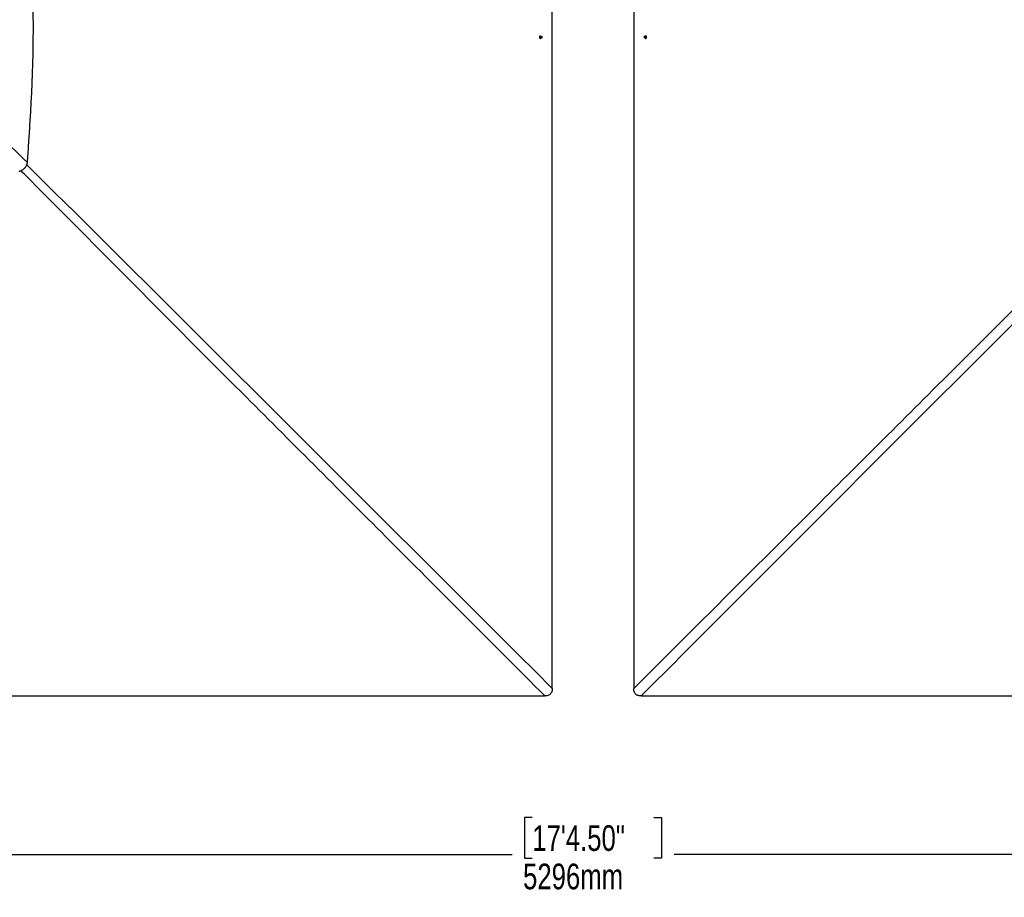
# Model space of a CAD drawing. Header units: millimetres. Extents: x 20 to 20084, y 40 to 15282.
# Tile 46 of 93: x 5640 to 9478, y 8941 to 12361. Entities that reach past the tile are written whole.
import ezdxf

# ---------------------------------------------------------------- set-up
doc = ezdxf.new("R2010")
doc.units = ezdxf.units.MM
doc.header["$LTSCALE"] = 2
doc.layers.add('COMPONENT_GEOMETRY', color=7, linetype='Continuous')
doc.styles.add('SLDTEXTSTYLE0', font='TXT', dxfattribs={"width": 0.75})
doc.dimstyles.new('SLDDIMSTYLE0', dxfattribs={"dimtxt": 100, "dimasz": 6.604, "dimexe": 0, "dimexo": 0.0625, "dimgap": 25, "dimtad": 0, "dimtih": 1, "dimtoh": 1, "dimdec": 1, "dimrnd": 1e-09, "dimzin": 12, "dimdsep": 46, "dimtxsty": 'SLDTEXTSTYLE0', "dimsah": 1, "dimcen": 0.09, "dimadec": 0, "dimazin": 3, "dimtfac": 1, "dimtdec": 1, "dimtofl": 0, "dimtmove": 0, "dimatfit": 3, "dimfxl": 1, "dimfrac": 2, "dimtolj": 1, "dimtzin": 12, "dimarcsym": 0})
doc.dimstyles.new('SLDDIMSTYLE1', dxfattribs={"dimtxt": 100, "dimasz": 6.604, "dimexe": 0, "dimexo": 0.0625, "dimgap": 25, "dimtad": 0, "dimtih": 1, "dimtoh": 1, "dimdec": 0, "dimrnd": 1e-09, "dimzin": 12, "dimdsep": 46, "dimtxsty": 'SLDTEXTSTYLE0', "dimsah": 1, "dimcen": 0.09, "dimadec": 0, "dimazin": 3, "dimtfac": 1, "dimtdec": 0, "dimtofl": 0, "dimtmove": 0, "dimatfit": 3, "dimfxl": 1, "dimfrac": 2, "dimtolj": 1, "dimtzin": 12, "dimarcsym": 0})

# ---------------------------------------------------------------- blocks, each defined once
blk = doc.blocks.new('_D')
at = {"layer": 'COMPONENT_GEOMETRY', "color": 7}
for p, q in [((7154.2, 15022), (1185.8, 15022)), ((1192.2, 15022), (1192.2, 12538.4)), ((992.1, 12518), (961.6, 12518)), ((961.6, 12518), (961.6, 12359.3)), ((1392.2, 12518), (1422.7, 12518)), ((1422.7, 12518), (1422.7, 12359.3)), ((961.6, 12359.3), (992.1, 12359.3)), ((1422.7, 12359.3), (1392.2, 12359.3)), ((1192.2, 9726.1), (1192.2, 12209.7)), ((5145, 9726.1), (1185.8, 9726.1))]:
    blk.add_line(p, q, dxfattribs=at)
for points in [[(1192.2, 15022), (1191.1, 15015.4), (1193.2, 15015.4)], [(1192.2, 9726.1), (1193.2, 9732.7), (1191.1, 9732.7)]]:
    blk.add_solid(points, dxfattribs=at)
at = {"layer": 'COMPONENT_GEOMETRY', "color": 7, "char_height": 100, "attachment_point": 1, "style": 'SLDTEXTSTYLE0'}
for s, insert in [('8\'8.25"', (992.1, 12488.2)), ('2648mm', (919.4, 12338.6))]:
    blk.add_mtext(s, dxfattribs=dict(at, insert=insert))
blk = doc.blocks.new('_D_2')
at = {"layer": 'COMPONENT_GEOMETRY', "color": 7}
for p, q in [((2578.9, 12292.1), (2578.9, 9101.7)), ((13170.8, 12292.1), (13170.8, 9101.7)), ((7637.9, 9252.1), (7607.4, 9252.1)), ((7607.4, 9252.1), (7607.4, 9093.3)), ((8111.9, 9252.1), (8142.4, 9252.1)), ((8142.4, 9252.1), (8142.4, 9093.3)), ((2578.9, 9108), (7559.1, 9108)), ((13170.8, 9108), (8190.7, 9108)), ((7607.4, 9093.3), (7637.9, 9093.3)), ((8142.4, 9093.3), (8111.9, 9093.3))]:
    blk.add_line(p, q, dxfattribs=at)
for points in [[(2578.9, 9108), (2585.5, 9107), (2585.5, 9109)], [(13170.8, 9108), (13164.2, 9109), (13164.2, 9107)]]:
    blk.add_solid(points, dxfattribs=at)
at = {"layer": 'COMPONENT_GEOMETRY', "color": 7, "char_height": 100, "attachment_point": 1, "style": 'SLDTEXTSTYLE0'}
for s, insert in [('17\'4.50"', (7637.9, 9222.2)), ('5296mm', (7602.1, 9072.6))]:
    blk.add_mtext(s, dxfattribs=dict(at, insert=insert))

msp = doc.modelspace()

# ---------------------------------------------------------------- linework, layer by layer
at = {"color": 7, "linetype": 'Continuous', "lineweight": 25}
for p, q in [((7667.28, 12291.39), (7667.53, 12294.84)), ((7669.78, 12289.42), (7667.28, 12291.39)), ((7667.53, 12294.84), (7670.28, 12296.32)), ((7669.66, 12290.15), (7669.18, 12289.9)), ((7669.39, 12295.84), (7670.03, 12295.33)), ((7671.03, 12290.89), (7669.66, 12290.15)), ((7672.53, 12290.9), (7669.78, 12289.42)), ((7670.03, 12295.33), (7671.28, 12294.35)), ((7670.28, 12296.32), (7672.78, 12294.35)), ((7671.16, 12292.62), (7671.03, 12290.89)), ((7671.03, 12290.89), (7672.53, 12290.9)), ((7671.28, 12294.35), (7671.16, 12292.62)), ((7671.28, 12294.35), (7672.78, 12294.35)), ((7672.78, 12294.35), (7672.53, 12290.9)), ((8076.98, 12291.39), (8077.23, 12294.84)), ((8079.48, 12289.42), (8076.98, 12291.39)), ((8078.48, 12291.38), (8076.98, 12291.39)), ((8077.23, 12294.84), (8079.97, 12296.32)), ((8078.72, 12294.84), (8077.23, 12294.84)), ((8078.48, 12291.38), (8078.6, 12293.11)), ((8079.73, 12290.4), (8078.48, 12291.38)), ((8078.6, 12293.11), (8078.72, 12294.84)), ((8078.72, 12294.84), (8080.1, 12295.58)), ((8082.23, 12290.9), (8079.48, 12289.42)), ((8080.36, 12289.9), (8079.73, 12290.4)), ((8079.97, 12296.32), (8082.47, 12294.35)), ((8080.1, 12295.58), (8080.59, 12295.84)), ((8082.47, 12294.35), (8082.23, 12290.9)), ((5658.4, 11781.82), (5658.51, 11781.93))]:
    msp.add_line(p, q, dxfattribs=at)
at = {"color": 7, "linetype": 'Continuous', "lineweight": 25, "flags": 128}
for points in [[(7716.08, 12294.62), (7716.08, 12935.21), (7716.1, 13575.81), (7716.13, 14205.17), (7716.16, 14778.53)], [(8033.6, 14778.53), (8033.63, 14205.17), (8033.66, 13575.81), (8033.68, 12935.21), (8033.68, 12294.62)], [(7674.18, 12292.48), (7674, 12294.32), (7673.21, 12295.94), (7671.93, 12297.1), (7670.37, 12297.61), (7668.76, 12297.39), (7667.33, 12296.49), (7666.32, 12295.04), (7665.88, 12293.26), (7666.06, 12291.42), (7666.85, 12289.8), (7668.13, 12288.65), (7669.69, 12288.14), (7671.31, 12288.35), (7672.73, 12289.25), (7673.74, 12290.7), (7674.18, 12292.48)], [(7669.12, 12289.94), (7669.34, 12290.01), (7669.66, 12290.15)], [(7716.16, 9754.7), (7716.13, 10384.06), (7716.1, 11013.42), (7716.08, 11654.02), (7716.08, 12294.62)], [(8033.68, 12294.62), (8033.68, 11654.02), (8033.66, 11013.42), (8033.63, 10384.06), (8033.6, 9754.7)], [(8075.57, 12293.26), (8075.76, 12291.41), (8076.55, 12289.79), (8077.82, 12288.64), (8079.39, 12288.14), (8081, 12288.35), (8082.42, 12289.25), (8083.43, 12290.7), (8083.88, 12292.49), (8083.69, 12294.33), (8082.9, 12295.95), (8081.63, 12297.1), (8080.07, 12297.61), (8078.45, 12297.39), (8077.03, 12296.49), (8076.02, 12295.04), (8075.57, 12293.26)], [(8080.65, 12295.79), (8080.42, 12295.72), (8080.1, 12295.58)], [(5147.51, 9726.05), (6428.7, 9726.03), (7687.41, 9725.96)], [(8062.35, 9725.96), (8691.7, 9726), (9321.06, 9726.03), (9961.65, 9726.05), (10602.25, 9726.05)]]:
    msp.add_lwpolyline(points, dxfattribs=at)
at = {"color": 7, "linetype": 'Continuous', "lineweight": 25}
for centre, radius, start, end in [((7668.48, 12293.38), 2.5, 51.49051, 72.40814), ((7668.14, 12292.76), 3.02, 300.15932, 357.30967), ((7668, 12292.9), 3.17, 354.91532, 50.16894), ((7665.47, 12292.86), 10.63, 355.89688, 20.89848), ((7665.47, 12292.86), 10.63, 339.38327, 355.89688), ((8084.29, 12292.86), 10.63, 175.89721, 200.61673), ((8084.29, 12292.86), 10.63, 159.10152, 175.89721), ((8081.75, 12292.83), 3.16, 174.9002, 230.20864), ((8081.62, 12292.97), 3.02, 120.21712, 177.29703), ((8081.28, 12292.35), 2.49, 231.54636, 252.21017)]:
    msp.add_arc(centre, radius, start, end, dxfattribs=at)
for points, knots in [([(5670.37, 11804.06), (5671.9, 11826.9), (5675, 11873.31), (5679.66, 11943.9), (5684.01, 12016.43), (5687.8, 12090.68), (5690.78, 12166.62), (5692.5, 12235.5), (5693.25, 12297.12), (5693.3, 12351.29), (5692.72, 12406.6), (5691.46, 12463.31), (5689.65, 12516.3), (5687.46, 12565.67), (5685.02, 12611.5), (5682.47, 12652.38), (5679.98, 12688.2), (5677.68, 12718.85), (5675.08, 12751.28), (5673.12, 12773.53), (5672.11, 12785.07)], [0, 0, 0, 0, 0.0699474, 0.1421134, 0.216098, 0.2918514, 0.3691691, 0.4481615, 0.502253, 0.5573434, 0.6135897, 0.6711755, 0.730548, 0.7755281, 0.8220901, 0.8707305, 0.900633, 0.9317723, 0.9646054, 1, 1, 1, 1]), ([(5284.27, 12160.94), (5295.73, 12151.93), (5318.66, 12133.92), (5351.75, 12105.47), (5389.82, 12071.58), (5432.81, 12032.14), (5496.69, 11972.07), (5575.91, 11896.1), (5638.89, 11834.74), (5670.37, 11804.06)], [0, 0, 0, 0, 0.0830759, 0.1661805, 0.249283, 0.3742529, 0.4992254, 0.7496044, 1, 1, 1, 1]), ([(5658.51, 11781.93), (5659.52, 11783.01), (5661.53, 11785.16), (5664.08, 11788.75), (5666.52, 11793.01), (5668.75, 11798.11), (5669.82, 11802.04), (5670.37, 11804.06)], [0, 0, 0, 0, 0.1744124, 0.3467131, 0.5184953, 0.7532276, 1, 1, 1, 1]), ([(5636.25, 11769.94), (5637.61, 11770.3), (5640.27, 11771), (5644.09, 11772.4), (5648.5, 11774.42), (5653.46, 11777.34), (5656.74, 11780.31), (5658.4, 11781.82)], [0, 0, 0, 0, 0.1652591, 0.3248597, 0.4794964, 0.7365719, 1, 1, 1, 1]), ([(7716.16, 9754.7), (7716.1, 9752.75), (7715.97, 9748.84), (7714.85, 9743.69), (7713.14, 9739.37), (7711.07, 9735.88), (7708.38, 9732.84), (7704.31, 9729.65), (7699.04, 9727.37), (7692.98, 9726.14), (7689.27, 9726.02), (7687.41, 9725.96)], [0, 0, 0, 0, 0.1264222, 0.2525718, 0.339466, 0.4262581, 0.513661, 0.6010777, 0.7596734, 0.8797284, 1, 1, 1, 1]), ([(8062.35, 9725.96), (8060.63, 9726.01), (8057.2, 9726.11), (8052.4, 9727), (8048.07, 9728.48), (8044.27, 9730.51), (8040.93, 9733.25), (8037.52, 9737.38), (8035.1, 9742.75), (8033.78, 9748.93), (8033.66, 9752.78), (8033.6, 9754.7)], [0, 0, 0, 0, 0.1112531, 0.2223537, 0.3145661, 0.4066477, 0.4996092, 0.5925693, 0.7513863, 0.8755663, 1, 1, 1, 1])]:
    msp.add_open_spline(points, degree=3, knots=knots, dxfattribs=at)
at = {"color": 8, "linetype": 'Continuous', "lineweight": 25}
for points, knots in [([(5667.39, 11795.34), (5678.03, 11784.86), (5758.31, 11705.77), (5907.87, 11557.58), (6185.46, 11281.73), (6670.75, 10798.19), (7204.01, 10266.02), (7598.64, 9872.03), (7716.16, 9754.7)], [0, 0, 0, 0, 0.0155107, 0.1170381, 0.2185662, 0.4216235, 0.8277561, 1, 1, 1, 1]), ([(8033.6, 9754.7), (8240.5, 9961.27), (8635.13, 10355.26), (9168.46, 10887.32), (9564.29, 11281.73), (9841.88, 11557.58), (9991.23, 11705.56), (10071.3, 11784.43), (10081.72, 11794.7)], [0, 0, 0, 0, 0.30334454, 0.57855855, 0.78167845, 0.88323868, 0.98479926, 1, 1, 1, 1]), ([(7687.41, 9725.96), (7480.73, 9932.61), (7086.41, 10326.89), (6553.89, 10859.74), (6159.06, 11255.31), (5882.97, 11532.65), (5734.66, 11682.07), (5655.51, 11762.27), (5645.04, 11772.89)], [0, 0, 0, 0, 0.3031431, 0.5783843, 0.7814463, 0.8829776, 0.9845092, 1, 1, 1, 1]), ([(10104.25, 11772.41), (10093.93, 11761.95), (10014.94, 11681.92), (9866.79, 11532.65), (9590.7, 11255.31), (9106.74, 10770.44), (8574.11, 10237.65), (8179.78, 9843.38), (8062.35, 9725.96)], [0, 0, 0, 0, 0.0152625, 0.1168166, 0.2183712, 0.4214817, 0.8277205, 1, 1, 1, 1])]:
    msp.add_open_spline(points, degree=3, knots=knots, dxfattribs=at)

# ---------------------------------------------------------------- dimensions: what is measured, and where the dimension line sits
at = {"layer": 'COMPONENT_GEOMETRY', "color": 7}
dim = msp.add_linear_dim(base=(1192.15, 15021.99), p1=(5147.51, 9726.05), p2=(7156.77, 15021.99), angle=90, dimstyle='SLDDIMSTYLE0', dxfattribs=at)
dim.commit()
dim.dimension.update_dxf_attribs({"geometry": '_D', "text_midpoint": (1192.15, 12374.02), "dimtype": 160})
dim = msp.add_linear_dim(base=(13170.81, 9108.03), p1=(2578.94, 12294.62), p2=(13170.81, 12294.62), dimstyle='SLDDIMSTYLE1', dxfattribs=at)
dim.commit()
dim.dimension.update_dxf_attribs({"geometry": '_D_2', "text_midpoint": (7874.88, 9108.03), "dimtype": 160})

doc.saveas('drawing.dxf')
